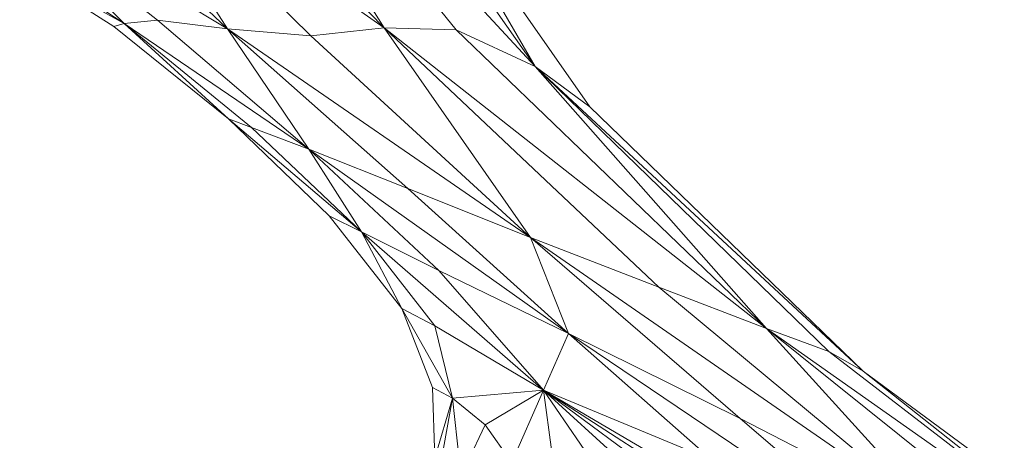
# Model space of a CAD drawing. Header units: feet. Extents: x 154 to 734, y 944 to 1247.
# Tile 14 of 63: x 241.22 to 247.03, y 990.1 to 992.58. Entities that reach past the tile are written whole.
import ezdxf

# ---------------------------------------------------------------- set-up
doc = ezdxf.new("R2010")
doc.units = ezdxf.units.FT
doc.header["$MEASUREMENT"] = 0
doc.layers.get('0').update_dxf_attribs({"true_color": 0x5890e1})

# ---------------------------------------------------------------- blocks, each defined once
blk = doc.blocks.new('A$Ca1c6a726')
at = {"color": 0, "linetype": 'Continuous', "lineweight": 0, "extrusion": (2.22045e-16, 1, -2.22045e-16)}
for p, q in [((90.0697, 47.9723), (87.7352, 50.4962)), ((89.6039, 48.1882), (87.7352, 50.4962)), ((90.0697, 47.9723), (87.7352, 50.4962)), ((89.6039, 48.1882), (87.7352, 50.4962)), ((89.1797, 48.2001), (87.7352, 50.4962)), ((89.1797, 48.2001), (87.7352, 50.4962)), ((89.1797, 48.2001), (87.684, 49.7327)), ((89.1797, 48.2001), (87.684, 49.7327)), ((90.0697, 47.9723), (88.9475, 49.5734)), ((90.0697, 47.9723), (88.9475, 49.5734)), ((89.1797, 48.2001), (87.5021, 49.3848)), ((88.7471, 48.1538), (87.5021, 49.3848)), ((89.1797, 48.2001), (87.5021, 49.3848)), ((88.7471, 48.1538), (87.5021, 49.3848)), ((88.2557, 48.1949), (87.5021, 49.3848)), ((88.2557, 48.1949), (87.5021, 49.3848)), ((90.3915, 47.7362), (89.3199, 49.2646)), ((90.3915, 47.7362), (89.3199, 49.2646)), ((90.0697, 47.9723), (89.3199, 49.2646)), ((90.0697, 47.9723), (89.3199, 49.2646)), ((90.3916, 47.7362), (89.3199, 49.2646)), ((90.3916, 47.7362), (89.3199, 49.2646)), ((88.2557, 48.1949), (87.2124, 49.1909)), ((88.2557, 48.1949), (87.2124, 49.1909)), ((88.2557, 48.1949), (86.8208, 49.0621)), ((88.2557, 48.1949), (86.8208, 49.0621)), ((87.843, 48.2451), (86.8208, 49.0621)), ((87.843, 48.2451), (86.8208, 49.0621)), ((87.6466, 48.2259), (86.8208, 49.0621)), ((87.6466, 48.2259), (86.8208, 49.0621)), ((86.9187, 48.7084), (87.6466, 48.2259)), ((87.6466, 48.2259), (86.9187, 48.7084)), ((87.6466, 48.2259), (86.9238, 48.6317)), ((87.5859, 48.2081), (86.9238, 48.6317)), ((86.9238, 48.6317), (87.6466, 48.2259)), ((87.5859, 48.2081), (86.9238, 48.6317)), ((87.5859, 48.2081), (86.9238, 48.6316)), ((87.5859, 48.2081), (86.9238, 48.6316)), ((87.6466, 48.2259), (87.5859, 48.2081)), ((87.5859, 48.2081), (87.6466, 48.2259)), ((87.843, 48.2451), (87.6466, 48.2259)), ((87.6466, 48.2259), (87.843, 48.2451)), ((88.7342, 47.4864), (87.6466, 48.2259)), ((88.7342, 47.4864), (87.6466, 48.2259)), ((88.3971, 47.6146), (87.6466, 48.2259)), ((88.3971, 47.6146), (87.6466, 48.2259)), ((88.2624, 47.665), (87.6466, 48.2259)), ((88.2624, 47.665), (87.6466, 48.2259)), ((88.2557, 48.1949), (87.843, 48.2451)), ((88.7342, 47.4864), (87.843, 48.2451)), ((87.843, 48.2451), (88.2557, 48.1949)), ((88.7342, 47.4864), (87.843, 48.2451)), ((87.5859, 48.2081), (87.5859, 48.2081)), ((88.2624, 47.665), (87.5859, 48.2081)), ((87.5859, 48.2081), (87.5859, 48.2081)), ((88.2624, 47.665), (87.5859, 48.2081)), ((88.2624, 47.665), (87.5859, 48.2081)), ((88.2624, 47.665), (87.5859, 48.2081)), ((88.7471, 48.1538), (88.2557, 48.1949)), ((90.0424, 46.9668), (88.2557, 48.1949)), ((90.0424, 46.9668), (88.2557, 48.1949)), ((89.3187, 47.2542), (88.2557, 48.1949)), ((89.3187, 47.2542), (88.2557, 48.1949)), ((88.7342, 47.4864), (88.2557, 48.1949)), ((88.2557, 48.1949), (88.7471, 48.1538)), ((88.7342, 47.4864), (88.2557, 48.1949)), ((89.1797, 48.2001), (88.7471, 48.1538)), ((88.7471, 48.1538), (89.1797, 48.2001)), ((91.433, 46.4294), (89.1797, 48.2001)), ((90.7973, 46.6727), (89.1797, 48.2001)), ((89.6039, 48.1882), (89.1797, 48.2001)), ((91.433, 46.4294), (89.1797, 48.2001)), ((90.7973, 46.6727), (89.1797, 48.2001)), ((90.0424, 46.9668), (89.1797, 48.2001)), ((90.0424, 46.9668), (89.1797, 48.2001)), ((89.1797, 48.2001), (89.6039, 48.1882)), ((90.0697, 47.9723), (89.6039, 48.1882)), ((91.433, 46.4294), (89.6039, 48.1882)), ((91.433, 46.4294), (89.6039, 48.1882)), ((89.6039, 48.1882), (90.0697, 47.9723)), ((90.0424, 46.9668), (88.7471, 48.1538)), ((90.0424, 46.9668), (88.7471, 48.1538)), ((88.2624, 47.665), (87.9071, 47.9502)), ((87.9071, 47.9502), (88.2624, 47.665)), ((90.3915, 47.7362), (90.0697, 47.9723)), ((92.0025, 46.1798), (90.0697, 47.9723)), ((92.0025, 46.1798), (90.0697, 47.9723)), ((91.7989, 46.2944), (90.0697, 47.9723)), ((91.7989, 46.2944), (90.0697, 47.9723)), ((91.433, 46.4294), (90.0697, 47.9723)), ((91.433, 46.4294), (90.0697, 47.9723)), ((90.0697, 47.9723), (90.3915, 47.7362)), ((90.3915, 47.7362), (92.0025, 46.1798)), ((92.0025, 46.1798), (90.3915, 47.7362)), ((92.0025, 46.1798), (90.3916, 47.7362)), ((90.3916, 47.7362), (90.3916, 47.7362)), ((90.3916, 47.7362), (92.0025, 46.1798)), ((90.3916, 47.7362), (90.3916, 47.7362)), ((88.2624, 47.665), (88.2621, 47.6652)), ((88.2624, 47.665), (88.2621, 47.6652)), ((88.2624, 47.665), (88.2622, 47.6651)), ((88.2624, 47.665), (88.2622, 47.6651)), ((88.8551, 47.0937), (88.2624, 47.665)), ((88.2717, 47.656), (88.2624, 47.665)), ((88.8551, 47.0937), (88.2624, 47.665)), ((88.2624, 47.665), (88.2624, 47.665)), ((88.2717, 47.656), (88.2624, 47.665)), ((88.2624, 47.665), (88.2624, 47.665)), ((88.2626, 47.6648), (88.2624, 47.665)), ((88.8551, 47.0937), (88.2624, 47.665)), ((88.2624, 47.6649), (88.2624, 47.665)), ((88.2626, 47.6648), (88.2624, 47.665)), ((88.2624, 47.665), (88.2624, 47.6649)), ((88.8551, 47.0937), (88.2624, 47.665)), ((89.0456, 46.9993), (88.2624, 47.665)), ((88.8551, 47.0937), (88.2624, 47.665)), ((88.3971, 47.6146), (88.2624, 47.665)), ((89.0456, 46.9993), (88.2624, 47.665)), ((88.2624, 47.665), (88.3971, 47.6146)), ((88.8551, 47.0937), (88.2624, 47.665)), ((88.7342, 47.4864), (88.3971, 47.6146)), ((89.0456, 46.9993), (88.3971, 47.6146)), ((88.3971, 47.6146), (88.7342, 47.4864)), ((89.0456, 46.9993), (88.3971, 47.6146)), ((89.3187, 47.2542), (88.7342, 47.4864)), ((90.2657, 46.4007), (88.7342, 47.4864)), ((90.2657, 46.4007), (88.7342, 47.4864)), ((89.5012, 46.7717), (88.7342, 47.4864)), ((88.7342, 47.4864), (89.3187, 47.2542)), ((89.5012, 46.7717), (88.7342, 47.4864)), ((89.0456, 46.9993), (88.7342, 47.4864)), ((89.0456, 46.9993), (88.7342, 47.4864)), ((90.0424, 46.9668), (89.3187, 47.2542)), ((90.2657, 46.4007), (89.3187, 47.2542)), ((89.3187, 47.2542), (90.0424, 46.9668)), ((90.2657, 46.4007), (89.3187, 47.2542)), ((89.2826, 46.5483), (88.8551, 47.0937)), ((88.8552, 47.0936), (88.8551, 47.0937)), ((89.2826, 46.5483), (88.8551, 47.0937)), ((88.8551, 47.0937), (88.8552, 47.0936)), ((88.8552, 47.0937), (88.8551, 47.0937)), ((89.2826, 46.5483), (88.8551, 47.0937)), ((88.8551, 47.0937), (88.8552, 47.0937)), ((89.2826, 46.5483), (88.8551, 47.0937)), ((89.0456, 46.9993), (88.8551, 47.0937)), ((89.2826, 46.5483), (88.8551, 47.0937)), ((88.8551, 47.0937), (89.0456, 46.9993)), ((89.2826, 46.5483), (88.8551, 47.0937)), ((90.1186, 46.0666), (89.0456, 46.9993)), ((89.4784, 46.4457), (89.0456, 46.9993)), ((89.5012, 46.7717), (89.0456, 46.9993)), ((90.1186, 46.0666), (89.0456, 46.9993)), ((89.0456, 46.9993), (89.5012, 46.7717)), ((89.4784, 46.4457), (89.0456, 46.9993)), ((89.2826, 46.5483), (89.0456, 46.9993)), ((89.2826, 46.5483), (89.0456, 46.9993)), ((90.7973, 46.6727), (90.0424, 46.9668)), ((92.471, 45.287), (90.0424, 46.9668)), ((92.471, 45.287), (90.0424, 46.9668)), ((91.2766, 45.9009), (90.0424, 46.9668)), ((91.2766, 45.9009), (90.0424, 46.9668)), ((90.2657, 46.4007), (90.0424, 46.9668)), ((90.0424, 46.9668), (90.7973, 46.6727)), ((90.2657, 46.4007), (90.0424, 46.9668)), ((90.2657, 46.4007), (89.5012, 46.7717)), ((90.1186, 46.0666), (89.5012, 46.7717)), ((89.5012, 46.7717), (90.2657, 46.4007)), ((90.1186, 46.0666), (89.5012, 46.7717)), ((91.433, 46.4294), (90.7973, 46.6727)), ((92.471, 45.287), (90.7973, 46.6727)), ((92.471, 45.287), (90.7973, 46.6727)), ((90.7973, 46.6727), (91.433, 46.4294)), ((89.2826, 46.5483), (89.2815, 46.5498)), ((89.2826, 46.5483), (89.2815, 46.5498)), ((89.2826, 46.5483), (89.2826, 46.5484)), ((89.2826, 46.5483), (89.2826, 46.5484)), ((89.4632, 46.083), (89.2826, 46.5483)), ((89.2828, 46.548), (89.2826, 46.5483)), ((89.4632, 46.083), (89.2826, 46.5483)), ((89.2826, 46.5483), (89.2826, 46.5483)), ((89.2828, 46.548), (89.2826, 46.5483)), ((89.2826, 46.5483), (89.2826, 46.5483)), ((89.2827, 46.5483), (89.2826, 46.5483)), ((89.4632, 46.083), (89.2826, 46.5483)), ((89.2826, 46.5483), (89.2826, 46.5483)), ((89.2827, 46.5483), (89.2826, 46.5483)), ((89.2826, 46.5483), (89.2826, 46.5483)), ((89.4632, 46.083), (89.2826, 46.5483)), ((89.5818, 46.0198), (89.2826, 46.5483)), ((89.4632, 46.083), (89.2826, 46.5483)), ((89.4784, 46.4457), (89.2826, 46.5483)), ((89.5818, 46.0198), (89.2826, 46.5483)), ((89.2826, 46.5483), (89.4784, 46.4457)), ((89.4632, 46.083), (89.2826, 46.5483)), ((90.1186, 46.0666), (89.4784, 46.4457)), ((89.5818, 46.0198), (89.4784, 46.4457)), ((89.4784, 46.4457), (90.1186, 46.0666)), ((89.5818, 46.0198), (89.4784, 46.4457)), ((91.7989, 46.2944), (91.433, 46.4294)), ((93.7303, 44.8135), (91.433, 46.4294)), ((93.7303, 44.8135), (91.433, 46.4294)), ((93.4289, 44.8331), (91.433, 46.4294)), ((93.4289, 44.8331), (91.433, 46.4294)), ((92.471, 45.287), (91.433, 46.4294)), ((92.471, 45.287), (91.433, 46.4294)), ((91.433, 46.4294), (91.7989, 46.2944)), ((90.2657, 46.4007), (90.1186, 46.0666)), ((90.1186, 46.0666), (90.2657, 46.4007)), ((91.2766, 45.9009), (90.2657, 46.4007)), ((92.269, 45.0518), (90.2657, 46.4007)), ((92.269, 45.0518), (90.2657, 46.4007)), ((91.1129, 45.6553), (90.2657, 46.4007)), ((90.2657, 46.4007), (91.2766, 45.9009)), ((91.1129, 45.6553), (90.2657, 46.4007)), ((92.0025, 46.1798), (91.7989, 46.2944)), ((93.7303, 44.8135), (91.7989, 46.2944)), ((93.7303, 44.8135), (91.7989, 46.2944)), ((91.7989, 46.2944), (92.0025, 46.1798)), ((92.0025, 46.1798), (92.0019, 46.1804)), ((92.0025, 46.1798), (92.0019, 46.1804)), ((93.8048, 44.8491), (92.0025, 46.1798)), ((93.8048, 44.8491), (92.0025, 46.1798)), ((93.7303, 44.8135), (92.0025, 46.1798)), ((93.7303, 44.8135), (92.0025, 46.1798)), ((93.8048, 44.8491), (92.0025, 46.1798)), ((92.0031, 46.1794), (92.0025, 46.1798)), ((92.0031, 46.1794), (92.0025, 46.1798)), ((92.0026, 46.1798), (92.0025, 46.1798)), ((93.8048, 44.8491), (92.0025, 46.1798)), ((92.0026, 46.1798), (92.0025, 46.1798)), ((89.4777, 45.6675), (89.4632, 46.083)), ((89.4632, 46.083), (89.4632, 46.083)), ((89.4777, 45.6675), (89.4632, 46.083)), ((89.4632, 46.083), (89.4632, 46.083)), ((89.4632, 46.083), (89.4632, 46.083)), ((89.4777, 45.6675), (89.4632, 46.083)), ((89.4632, 46.083), (89.4632, 46.083)), ((89.4777, 45.6675), (89.4632, 46.083)), ((89.5818, 46.0198), (89.4632, 46.083)), ((89.4777, 45.6675), (89.4632, 46.083)), ((89.4632, 46.083), (89.5818, 46.0198)), ((89.4777, 45.6675), (89.4632, 46.083)), ((89.5818, 46.0198), (89.4777, 45.6675)), ((89.4777, 45.6675), (89.5818, 46.0198)), ((89.5818, 46.0198), (89.5144, 45.6482)), ((89.5144, 45.6482), (89.5818, 46.0198)), ((90.1186, 46.0666), (89.5818, 46.0198)), ((89.5818, 46.0198), (90.1186, 46.0666)), ((89.7745, 45.8622), (89.5818, 46.0198)), ((89.7745, 45.8622), (89.5818, 46.0198)), ((89.6317, 45.5612), (89.5818, 46.0198)), ((89.6317, 45.5612), (89.5818, 46.0198)), ((90.1186, 46.0666), (89.7745, 45.8622)), ((89.7745, 45.8622), (90.1186, 46.0666)), ((90.1186, 46.0666), (89.9304, 45.6434)), ((89.9304, 45.6434), (90.1186, 46.0666)), ((91.1129, 45.6553), (90.1186, 46.0666)), ((91.8763, 45.0393), (90.1186, 46.0666)), ((91.8763, 45.0393), (90.1186, 46.0666)), ((91.2666, 45.327), (90.1186, 46.0666)), ((91.1129, 45.6553), (90.1186, 46.0666)), ((91.2666, 45.327), (90.1186, 46.0666)), ((91.153, 45.304), (90.1186, 46.0666)), ((91.153, 45.304), (90.1186, 46.0666)), ((90.6414, 45.5907), (90.1186, 46.0666)), ((90.4718, 45.5526), (90.1186, 46.0666)), ((90.1665, 45.7011), (90.1186, 46.0666)), ((90.6414, 45.5907), (90.1186, 46.0666)), ((90.4718, 45.5526), (90.1186, 46.0666)), ((90.1665, 45.7011), (90.1186, 46.0666)), ((89.7745, 45.8622), (89.6317, 45.5612)), ((89.6317, 45.5612), (89.7745, 45.8622)), ((89.9304, 45.6434), (89.7745, 45.8622)), ((89.9304, 45.6434), (89.7745, 45.8622)), ((92.471, 45.287), (91.2766, 45.9009)), ((92.269, 45.0518), (91.2766, 45.9009)), ((91.2766, 45.9009), (92.471, 45.287)), ((92.269, 45.0518), (91.2766, 45.9009))]:
    blk.add_line(p, q, dxfattribs=at)

msp = doc.modelspace()

# ---------------------------------------------------------------- block references
msp.add_blockref('A$Ca1c6a726', (154.1921, 944.327, -71.7993))

doc.saveas('drawing.dxf')
